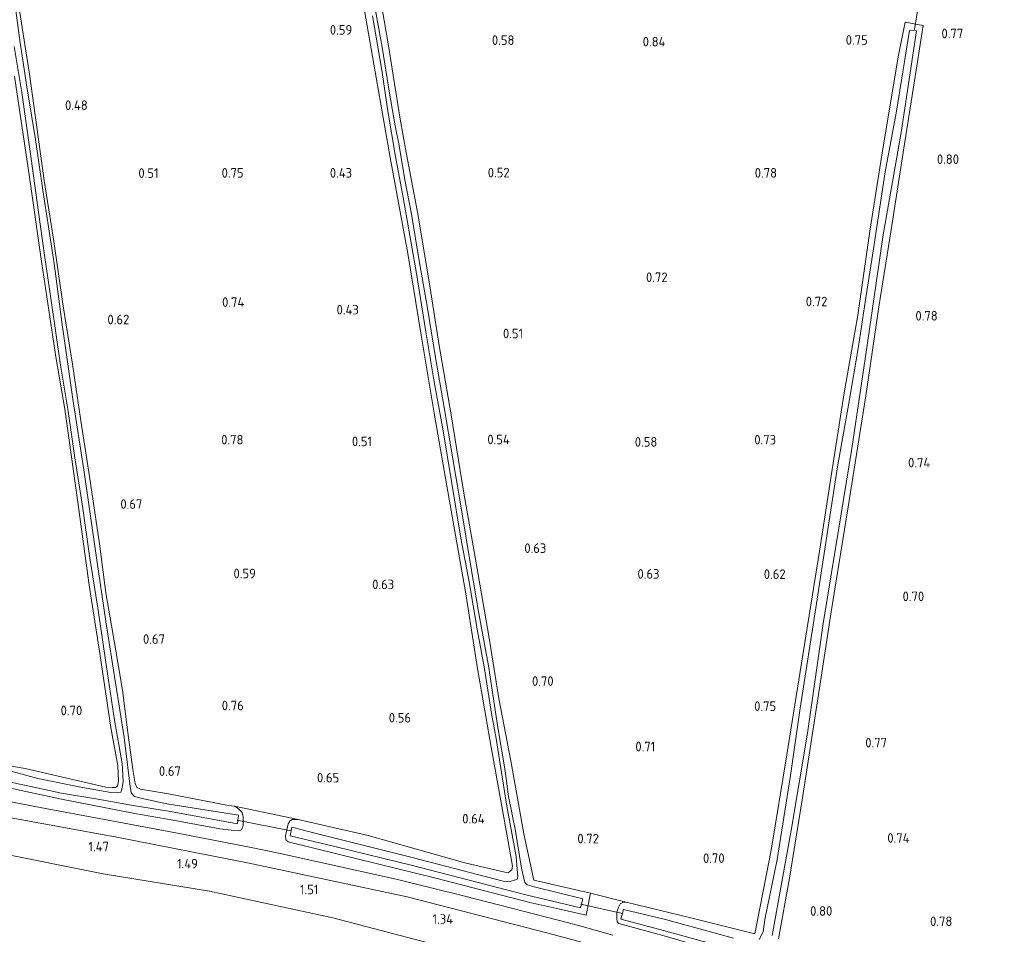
# Model space of a CAD drawing. Extents: x 126429 to 133038, y 413091 to 414846.
# Tile 137 of 256: x 128511 to 128696, y 413558 to 413730. Entities that reach past the tile are written whole.
import ezdxf
from ezdxf.enums import TextEntityAlignment as Align

# ---------------------------------------------------------------- set-up
doc = ezdxf.new("R2010")
doc.units = 0
for name, color, linetype, lineweight in [('B-ME-BC-BETONVORM-GV', 50, 'Continuous', 18), ('B-ME-GR-BOUWLAND_AKKERBOUW-GV', 80, 'Continuous', 13), ('B-ME-GR-GRAS-GV', 60, 'Continuous', 13), ('B-ME-GW-TALUD_TEEN-G', 90, 'Continuous', 18), ('B-ME-IE-TERREINAFSCHEIDING_KUNSTMATIG_HEKWERK-G', 20, 'IE-TERREINAFSCHEIDING-KUNSTMATIG', 18), ('B-ME-KW-KUNSTWERK_DUIKER-G', 170, 'Continuous', 18), ('B-ME-OG-HOOGTEPUNT-S', 7, 'Continuous', 25), ('B-ME-OG-WATER_SLOOT-G', 120, 'Continuous', 18), ('B-ME-OG-WATER_SLOOT-GV', 120, 'Continuous', 18)]:
    doc.layers.add(name, color=color, linetype=linetype, lineweight=lineweight)
doc.styles.add('NLCS-ISO-ANNOTATIVE-T18', font='NLCS-ISO.ttf', dxfattribs={"height": 1.8})
doc.linetypes.add('IE-TERREINAFSCHEIDING-KUNSTMATIG', pattern='A,4,[82,NLCS.SHX,S=0.75,R=90,X=0,Y=0],4,-2', length=10)

# ---------------------------------------------------------------- blocks, each defined once
blk = doc.blocks.new('SAL-HOOGTELABEL-SO')
at = {"color": 0, "linetype": 'ByBlock', "lineweight": -2, "style": 'NLCS-ISO-ANNOTATIVE-T18'}
blk.add_attdef('HOOGTE', text='', height=1.8, dxfattribs=at).set_placement((2.79, 0), align=Align.RIGHT)

msp = doc.modelspace()

# ---------------------------------------------------------------- linework, layer by layer
at = {"layer": 'B-ME-BC-BETONVORM-GV'}
for points in [[(128505.766, 413583.457, 1.067), (128514.586, 413581.727, 1.06), (128538.726, 413577.271, 1.032), (128553.245, 413574.407, 1.035), (128557.273, 413573.613, 1.036), (128559.639, 413573.094, 1.042), (128581.411, 413568.314, 1.092), (128594.314, 413565.106, 1.083), (128613.762, 413560.102, 0.938), (128616.316, 413559.388, 0.945), (128622.112, 413557.769, 0.961)], [(128628.796, 413553.063, 1.083), (128609.675, 413558.204, 0.971), (128583.496, 413564.993, 1.083), (128553.834, 413571.308, 1.055), (128528.98, 413576.172, 1.092), (128506.595, 413580.229, 1.12)]]:
    msp.add_polyline3d(points, dxfattribs=at)
at = {"layer": 'B-ME-GR-BOUWLAND_AKKERBOUW-GV'}
for points in [[(128574.236, 413738.739, 0.53), (128577.239, 413721.399, 0.505), (128580.286, 413703.83, 0.48), (128583.573, 413685.797, 0.417), (128586.126, 413670.474, 0.405), (128588.572, 413655.84, 0.367), (128591.379, 413639.648, 0.442), (128594.497, 413621.899, 0.492), (128596.656, 413607.857, 0.467), (128599.275, 413593.065, 0.555), (128602.206, 413576.768, 0.48), (128603.251, 413570.75, 0.442), (128603.154, 413570.017, 0.442), (128602.481, 413569.554, 0.442), (128601.847, 413569.598, 0.417), (128594.337, 413571.361, 0.455), (128576.141, 413576.503, 0.605), (128563.032, 413579.468, 0.68), (128551.032, 413582.029, 0.646), (128549.944, 413582.157, 0.671), (128538.676, 413584.293, 0.621), (128533.393, 413585.212, 0.546), (128532.741, 413585.507, 0.558), (128532.379, 413586.253, 0.558), (128531.987, 413588.877, 0.533), (128531.019, 413595.831, 0.583), (128530, 413603.777, 0.483), (128528.522, 413612.698, 0.471), (128526.904, 413622.08, 0.558), (128525.714, 413631.299, 0.458), (128523.822, 413643.963, 0.396), (128522.179, 413654.386, 0.346), (128520.644, 413665.035, 0.346), (128518.912, 413675.943, 0.333), (128517.094, 413688.529, 0.271), (128515.289, 413699.54, 0.308), (128513.915, 413709.55, 0.383), (128512.59, 413719.484, 0.196), (128510.18, 413734.749, 0.346)], [(128653.199, 413557.063, 0.738), (128655.253, 413568.497, 0.626), (128657.718, 413583.599, 0.713), (128660.986, 413604.615, 0.626), (128663.061, 413618.51, 0.613), (128666.293, 413638.259, 0.588), (128669.606, 413659.07, 0.701), (128672.067, 413675.822, 0.638), (128674.336, 413690.295, 0.663), (128676.73, 413705.627, 0.676), (128678.843, 413719.09, 0.638), (128680.388, 413728.687, 0.688), (128676.98, 413729.293, 0.613), (128675.761, 413723.086, 0.613), (128672.818, 413705.461, 0.713), (128670.37, 413690.028, 0.701), (128668.089, 413674.236, 0.613), (128665.539, 413659.67, 0.576), (128663.296, 413645.221, 0.438), (128660.963, 413630.268, 0.588), (128657.754, 413610.442, 0.613), (128654.752, 413591.652, 0.701), (128651.852, 413573.746, 0.713), (128648.735, 413558.003, 0.688), (128636.971, 413560.955, 0.726), (128624.601, 413564, 0.726), (128617.871, 413565.661, 0.667), (128607.235, 413568.123, 0.492), (128605.378, 413576.778, 0.605), (128602.956, 413590.498, 0.605), (128600.705, 413602.209, 0.517), (128598.85, 413613.578, 0.467), (128596.267, 413628.749, 0.417), (128594.102, 413640.788, 0.405), (128591.734, 413655.496, 0.467), (128589.495, 413668.525, 0.417), (128587.582, 413680.506, 0.505), (128585.395, 413693.585, 0.455), (128583.307, 413704.783, 0.517), (128582.143, 413711.058, 0.542), (128580.001, 413724.821, 0.567), (128578.756, 413731.809, 0.58)], [(128509.763, 413719.148, 0.458), (128512.589, 413700.191, 0.396), (128514.675, 413685.188, 0.408), (128517.504, 413666.383, 0.383), (128519.214, 413656.593, 0.371), (128521.58, 413639.577, 0.408), (128523.792, 413623.504, 0.533), (128525.755, 413610.661, 0.521), (128527.819, 413596.774, 0.646), (128529.136, 413589.558, 0.571), (128529.294, 413586.761, 0.533), (128529.066, 413585.752, 0.471), (128528.704, 413585.482, 0.458), (128528.07, 413585.523, 0.483), (128526.929, 413585.577, 0.408), (128520.922, 413586.946, 0.433), (128511.736, 413589.079, 0.746), (128509.183, 413589.524, 0.771)]]:
    msp.add_polyline3d(points, dxfattribs=at)
at = {"layer": 'B-ME-GR-GRAS-GV'}
for points in [[(128578.756, 413731.809, 0.58), (128580.001, 413724.821, 0.567), (128582.143, 413711.058, 0.542), (128583.307, 413704.783, 0.517), (128585.395, 413693.585, 0.455), (128587.582, 413680.506, 0.505), (128589.495, 413668.525, 0.417), (128591.734, 413655.496, 0.467), (128594.102, 413640.788, 0.405), (128596.267, 413628.749, 0.417), (128598.85, 413613.578, 0.467), (128600.705, 413602.209, 0.517), (128602.956, 413590.498, 0.605), (128605.378, 413576.778, 0.605), (128607.235, 413568.123, 0.492), (128617.871, 413565.661, 0.667), (128617.067, 413561.523, 0.842), (128612.127, 413562.68, 0.83), (128606.504, 413563.882, 0.805), (128588.85, 413568.475, 0.742), (128570.508, 413572.986, 0.78), (128561.136, 413575.285, 0.742), (128560.691, 413575.678, 0.742), (128560.636, 413576.416, 0.742), (128561.131, 413578.66, 0.667), (128561.426, 413579.184, 0.68), (128561.866, 413579.501, 0.667), (128563.032, 413579.468, 0.68), (128576.141, 413576.503, 0.605), (128594.337, 413571.361, 0.455), (128601.847, 413569.598, 0.417), (128602.481, 413569.554, 0.442), (128603.154, 413570.017, 0.442), (128603.251, 413570.75, 0.442), (128602.206, 413576.768, 0.48), (128599.275, 413593.065, 0.555), (128596.656, 413607.857, 0.467), (128594.497, 413621.899, 0.492), (128591.379, 413639.648, 0.442), (128588.572, 413655.84, 0.367), (128586.126, 413670.474, 0.405), (128583.573, 413685.797, 0.417), (128580.286, 413703.83, 0.48), (128577.239, 413721.399, 0.505), (128574.236, 413738.739, 0.53)], [(128510.18, 413734.749, 0.346), (128512.59, 413719.484, 0.196), (128513.915, 413709.55, 0.383), (128515.289, 413699.54, 0.308), (128517.094, 413688.529, 0.271), (128518.912, 413675.943, 0.333), (128520.644, 413665.035, 0.346), (128522.179, 413654.386, 0.346), (128523.822, 413643.963, 0.396), (128525.714, 413631.299, 0.458), (128526.904, 413622.08, 0.558), (128528.522, 413612.698, 0.471), (128530, 413603.777, 0.483), (128531.019, 413595.831, 0.583), (128531.987, 413588.877, 0.533), (128532.379, 413586.253, 0.558), (128532.741, 413585.507, 0.558), (128533.393, 413585.212, 0.546), (128538.676, 413584.293, 0.621), (128549.944, 413582.157, 0.671), (128551.032, 413582.029, 0.646), (128551.657, 413581.658, 0.646), (128552.5, 413580.824, 0.683), (128552.682, 413580.007, 0.746), (128552.693, 413578.433, 0.733), (128552.392, 413577.527, 0.746), (128551.855, 413577.388, 0.746), (128550.942, 413577.411, 0.858), (128548.31, 413577.756, 0.908), (128539.568, 413579.396, 0.933), (128532.364, 413580.618, 1.008), (128518.546, 413583.299, 0.958), (128507.816, 413585.624, 0.896)], [(128508.415, 413586.629, -0.304), (128518.564, 413584.42, -0.304), (128525.365, 413583.311, -0.304), (128532.036, 413582.129, -0.304), (128539.04, 413581.014, -0.304), (128551.597, 413578.669, -0.304), (128551.791, 413580.339, -0.304), (128538.365, 413582.427, -0.304), (128533.441, 413583.489, -0.304), (128532.281, 413583.798, -0.304), (128531.639, 413584.499, -0.304), (128531.376, 413586.181, -0.304), (128530.325, 413594.889, -0.304), (128528.705, 413605.185, -0.304), (128526.885, 413616.679, -0.304), (128525.064, 413629.112, -0.304), (128522.751, 413645.188, -0.304), (128520.723, 413658.489, -0.304), (128518.713, 413672.476, -0.304), (128517.173, 413683.962, -0.304), (128515.055, 413697.723, -0.304), (128513.668, 413707.226, -0.304), (128512.089, 413717.14, -0.304), (128510.733, 413725.83, -0.304), (128509.432, 413735.712, -0.304)], [(128576.942, 413730.491, -0.433), (128578.729, 413720.291, -0.433), (128579.852, 413712.57, -0.433), (128581.282, 413704.055, -0.433), (128582.709, 413696.351, -0.433), (128585.215, 413682.045, -0.433), (128586.957, 413671.136, -0.433), (128588.564, 413661.727, -0.433), (128590.226, 413652.494, -0.433), (128591.87, 413642.602, -0.433), (128593.529, 413632.355, -0.433), (128595.12, 413624.139, -0.433), (128596.64, 413615.24, -0.433), (128597.96, 413608.2, -0.433), (128599.304, 413599.382, -0.433), (128600.184, 413594.688, -0.433), (128601.024, 413589.488, -0.433), (128602.179, 413582.021, -0.433), (128603.937, 413572.557, -0.433), (128604.123, 413570.192, -0.433), (128604.258, 413568.716, -0.433), (128604.119, 413568.314, -0.433), (128603.605, 413568.075, -0.433), (128602.787, 413567.845, -0.433), (128601.52, 413567.932, -0.433), (128584.444, 413572.331, -0.433), (128566.861, 413576.744, -0.433), (128561.8, 413578.082, -0.433), (128561.499, 413576.442, -0.433), (128570.167, 413574.34, -0.433), (128584.477, 413570.833, -0.433), (128605.534, 413565.432, -0.433), (128616.016, 413562.898, -0.433), (128616.471, 413564.61, -0.433), (128607.299, 413566.827, -0.433), (128605.992, 413567.246, -0.433), (128605.598, 413567.688, -0.433), (128604.964, 413570.345, -0.433), (128603.781, 413577.712, -0.433), (128602.51, 413583.813, -0.433), (128601.887, 413588.626, -0.433), (128600.498, 413596.785, -0.433), (128598.751, 413608.355, -0.433), (128596.952, 413618.175, -0.433), (128595.341, 413627.431, -0.433), (128593.657, 413637.679, -0.433), (128592.055, 413647.266, -0.433), (128590.339, 413657.286, -0.433), (128588.822, 413666.287, -0.433), (128587.247, 413675.948, -0.433), (128585.716, 413684.441, -0.433), (128584.268, 413693.211, -0.433), (128583.058, 413699.665, -0.433), (128581.975, 413706.115, -0.433), (128581.218, 413709.791, -0.433), (128580.177, 413715.936, -0.433), (128578.803, 413724.602, -0.433), (128577.185, 413733.63, -0.433)], [(128632.153, 413557.516, 0.788), (128623.191, 413559.981, 0.763), (128622.92, 413560.243, 0.763), (128622.842, 413561.057, 0.751), (128622.871, 413562.096, 0.776), (128623.206, 413563.152, 0.713), (128623.448, 413563.627, 0.713), (128623.963, 413563.892, 0.676), (128624.601, 413564, 0.726), (128636.971, 413560.955, 0.726), (128648.735, 413558.003, 0.688), (128651.852, 413573.746, 0.713), (128654.752, 413591.652, 0.701), (128657.754, 413610.442, 0.613), (128660.963, 413630.268, 0.588), (128663.296, 413645.221, 0.438), (128665.539, 413659.67, 0.576), (128668.089, 413674.236, 0.613), (128670.37, 413690.028, 0.701), (128672.818, 413705.461, 0.713), (128675.761, 413723.086, 0.613), (128676.98, 413729.293, 0.613), (128680.388, 413728.687, 0.688), (128678.843, 413719.09, 0.638), (128676.73, 413705.627, 0.676), (128674.336, 413690.295, 0.663), (128672.067, 413675.822, 0.638), (128669.606, 413659.07, 0.701), (128666.293, 413638.259, 0.588), (128663.061, 413618.51, 0.613), (128660.986, 413604.615, 0.626), (128657.718, 413583.599, 0.713), (128655.253, 413568.497, 0.626), (128653.199, 413557.063, 0.738)], [(128652.023, 413557.726, -0.433), (128655.645, 413577.819, -0.433), (128658.647, 413595.721, -0.433), (128661.6, 413616.34, -0.433), (128664.464, 413633.867, -0.433), (128666.959, 413649.171, -0.433), (128669.701, 413667.741, -0.433), (128672.858, 413689.318, -0.433), (128676.204, 413708.581, -0.433), (128679.111, 413727.628, -0.433), (128677.82, 413727.716, -0.433), (128675.353, 413712.538, -0.433), (128673.25, 413701.156, -0.433), (128671.032, 413686.681, -0.433), (128669.565, 413677.132, -0.433), (128668.221, 413668.341, -0.433), (128666.392, 413657.687, -0.433), (128664.297, 413645.72, -0.433), (128662.463, 413634, -0.433), (128660.337, 413620.081, -0.433), (128657.26, 413600.43, -0.433), (128655.424, 413587.746, -0.433), (128652.941, 413572.01, -0.433), (128650.663, 413560.734, -0.433), (128650.317, 413558.41, -0.433), (128649.59, 413556.934, -0.433)], [(128509.69, 413724.74, -0.304), (128511.123, 413716.073, -0.304), (128512.607, 413705.4, -0.304), (128514.241, 413693.606, -0.304), (128515.384, 413685.53, -0.304), (128516.643, 413676.995, -0.304), (128518.37, 413664.869, -0.304), (128519.854, 413656.226, -0.304), (128521.056, 413647.464, -0.304), (128522.439, 413638.799, -0.304), (128523.884, 413628.583, -0.304), (128525.309, 413619.612, -0.304), (128527.028, 413608.172, -0.304), (128528.529, 413598.183, -0.304), (128529.95, 413590.05, -0.304), (128530.171, 413586.719, -0.304), (128529.904, 413585.152, -0.304), (128529.738, 413584.623, -0.304), (128529.151, 413584.485, -0.304), (128527.833, 413584.569, -0.304), (128522.501, 413585.54, -0.304), (128514.14, 413587.197, -0.304), (128508.871, 413588.649, -0.304)], [(128509.183, 413589.524, 0.771), (128511.736, 413589.079, 0.746), (128520.922, 413586.946, 0.433), (128526.929, 413585.577, 0.408), (128528.07, 413585.523, 0.483), (128528.704, 413585.482, 0.458), (128529.066, 413585.752, 0.471), (128529.294, 413586.761, 0.533), (128529.136, 413589.558, 0.571), (128527.819, 413596.774, 0.646), (128525.755, 413610.661, 0.521), (128523.792, 413623.504, 0.533), (128521.58, 413639.577, 0.408), (128519.214, 413656.593, 0.371), (128517.504, 413666.383, 0.383), (128514.675, 413685.188, 0.408), (128512.589, 413700.191, 0.396), (128509.763, 413719.148, 0.458)], [(128507.816, 413585.624, 0.896), (128518.546, 413583.299, 0.958), (128532.364, 413580.618, 1.008), (128539.568, 413579.396, 0.933), (128548.31, 413577.756, 0.908), (128550.942, 413577.411, 0.858), (128551.855, 413577.388, 0.746), (128552.392, 413577.527, 0.746), (128552.693, 413578.433, 0.733), (128552.682, 413580.007, 0.746), (128552.5, 413580.824, 0.683), (128551.657, 413581.658, 0.646), (128551.032, 413582.029, 0.646), (128563.032, 413579.468, 0.68), (128561.866, 413579.501, 0.667), (128561.426, 413579.184, 0.68), (128561.131, 413578.66, 0.667), (128560.636, 413576.416, 0.742), (128560.691, 413575.678, 0.742), (128561.136, 413575.285, 0.742), (128570.508, 413572.986, 0.78), (128588.85, 413568.475, 0.742), (128606.504, 413563.882, 0.805), (128612.127, 413562.68, 0.83), (128617.067, 413561.523, 0.842), (128617.871, 413565.661, 0.667), (128624.601, 413564, 0.726), (128623.963, 413563.892, 0.676), (128623.448, 413563.627, 0.713), (128623.206, 413563.152, 0.713), (128622.871, 413562.096, 0.776), (128622.842, 413561.057, 0.751), (128622.92, 413560.243, 0.763), (128623.191, 413559.981, 0.763), (128632.153, 413557.516, 0.788)], [(128622.112, 413557.769, 0.961), (128616.316, 413559.388, 0.945), (128613.762, 413560.102, 0.938), (128594.314, 413565.106, 1.083), (128581.411, 413568.314, 1.092), (128559.639, 413573.094, 1.042), (128557.273, 413573.613, 1.036), (128553.245, 413574.407, 1.035), (128538.726, 413577.271, 1.032), (128514.586, 413581.727, 1.06), (128505.766, 413583.457, 1.067)], [(128506.595, 413580.229, 1.12), (128528.98, 413576.172, 1.092), (128553.834, 413571.308, 1.055), (128583.496, 413564.993, 1.083), (128609.675, 413558.204, 0.971), (128628.796, 413553.063, 1.083), (128657.469, 413544.881, 1.083), (128669.964, 413541.277, 1.134), (128670.789, 413541.014, 1.153), (128670.632, 413539.997, 1.386), (128671.413, 413539.715, 1.54), (128670.073, 413534.458, 2.249), (128669.759, 413534.073, 2.194), (128668.441, 413533.618, 2.362), (128666.507, 413533.878, 2.399), (128638.632, 413537.375, 3.178), (128602.252, 413541.69, 4.303), (128573.868, 413544.987, 5.502), (128547.449, 413548.148, 5.982), (128520.198, 413551.33, 6.094), (128513.8793, 413552.0865, 6.0464), (128508.1488, 413552.9235, 6.158)], [(128587.192, 413556.376, 1.391), (128569.534, 413561.006, 1.466), (128546.382, 413566.007, 1.497), (128526.399, 413569.317, 1.599), (128506.079, 413573.341, 1.521)], [(128506.079, 413573.341, 1.521), (128526.399, 413569.317, 1.599), (128546.382, 413566.007, 1.497), (128569.534, 413561.006, 1.466), (128587.192, 413556.376, 1.391)], [(128644.752, 413557.225, -0.433), (128631.963, 413560.714, -0.433), (128624.076, 413562.615, -0.433), (128623.618, 413560.801, -0.433), (128630.945, 413558.84, -0.433), (128648.213, 413554.055, -0.433)]]:
    msp.add_polyline3d(points, dxfattribs=at)
at = {"layer": 'B-ME-GW-TALUD_TEEN-G'}
msp.add_polyline3d([(128358.511, 413613.523, 1.522), (128381.647, 413606.936, 1.578), (128412.598, 413598.441, 1.554), (128441.829, 413590.328, 1.626), (128471.845, 413581.977, 1.526), (128489.938, 413576.999, 1.503), (128506.079, 413573.341, 1.521), (128526.399, 413569.317, 1.599), (128546.382, 413566.007, 1.497), (128569.534, 413561.006, 1.466), (128587.192, 413556.376, 1.391), (128609.414, 413551.442, 1.389), (128623.246, 413547.021, 1.527)], dxfattribs=at)
at = {"layer": 'B-ME-IE-TERREINAFSCHEIDING_KUNSTMATIG_HEKWERK-G'}
for points in [[(128617.871, 413565.661, 0.667), (128607.235, 413568.123, 0.492), (128605.378, 413576.778, 0.605), (128602.956, 413590.498, 0.605), (128600.705, 413602.209, 0.517), (128598.85, 413613.578, 0.467), (128596.267, 413628.749, 0.417), (128594.102, 413640.788, 0.405), (128591.734, 413655.496, 0.467), (128589.495, 413668.525, 0.417), (128587.582, 413680.506, 0.505), (128585.395, 413693.585, 0.455), (128583.307, 413704.783, 0.517), (128582.143, 413711.058, 0.542), (128580.001, 413724.821, 0.567), (128578.756, 413731.809, 0.58), (128576.669, 413744.809, 0.542), (128576, 413748.913, 0.405), (128573.666, 413756.846, 0.43), (128573.063, 413758.593, 0.354)], [(128624.601, 413564, 0.726), (128636.971, 413560.955, 0.726), (128648.735, 413558.003, 0.688), (128651.852, 413573.746, 0.713), (128654.752, 413591.652, 0.701), (128657.754, 413610.442, 0.613), (128660.963, 413630.268, 0.588), (128663.296, 413645.221, 0.438), (128665.539, 413659.67, 0.576), (128668.089, 413674.236, 0.613), (128670.37, 413690.028, 0.701), (128672.818, 413705.461, 0.713), (128675.761, 413723.086, 0.613), (128676.98, 413729.293, 0.613), (128680.388, 413728.687, 0.688), (128678.843, 413719.09, 0.638), (128676.73, 413705.627, 0.676), (128674.336, 413690.295, 0.663), (128672.067, 413675.822, 0.638), (128669.606, 413659.07, 0.701), (128666.293, 413638.259, 0.588), (128663.061, 413618.51, 0.613), (128660.986, 413604.615, 0.626), (128657.718, 413583.599, 0.713), (128655.253, 413568.497, 0.626), (128653.199, 413557.063, 0.738)]]:
    msp.add_polyline3d(points, dxfattribs=at)
at = {"layer": 'B-ME-KW-KUNSTWERK_DUIKER-G'}
for points in [[(128678.727, 413727.903, -0.039), (128680.018, 413735.731, -0.189)], [(128551.57, 413579.391, -0.462), (128561.648, 413577.391, -0.378)], [(128616.091, 413563.621, -0.378), (128623.929, 413561.849, -0.368)]]:
    msp.add_polyline3d(points, dxfattribs=at)
at = {"layer": 'B-ME-OG-WATER_SLOOT-G'}
for points in [[(128617.871, 413565.661, 0.667), (128617.067, 413561.523, 0.842), (128612.127, 413562.68, 0.83), (128606.504, 413563.882, 0.805), (128588.85, 413568.475, 0.742), (128570.508, 413572.986, 0.78), (128561.136, 413575.285, 0.742), (128560.691, 413575.678, 0.742), (128560.636, 413576.416, 0.742), (128561.131, 413578.66, 0.667), (128561.426, 413579.184, 0.68), (128561.866, 413579.501, 0.667), (128563.032, 413579.468, 0.68), (128576.141, 413576.503, 0.605), (128594.337, 413571.361, 0.455), (128601.847, 413569.598, 0.417), (128602.481, 413569.554, 0.442), (128603.154, 413570.017, 0.442), (128603.251, 413570.75, 0.442), (128602.206, 413576.768, 0.48), (128599.275, 413593.065, 0.555), (128596.656, 413607.857, 0.467), (128594.497, 413621.899, 0.492), (128591.379, 413639.648, 0.442), (128588.572, 413655.84, 0.367), (128586.126, 413670.474, 0.405), (128583.573, 413685.797, 0.417), (128580.286, 413703.83, 0.48), (128577.239, 413721.399, 0.505), (128574.236, 413738.739, 0.53)], [(128510.18, 413734.749, 0.346), (128512.59, 413719.484, 0.196), (128513.915, 413709.55, 0.383), (128515.289, 413699.54, 0.308), (128517.094, 413688.529, 0.271), (128518.912, 413675.943, 0.333), (128520.644, 413665.035, 0.346), (128522.179, 413654.386, 0.346), (128523.822, 413643.963, 0.396), (128525.714, 413631.299, 0.458), (128526.904, 413622.08, 0.558), (128528.522, 413612.698, 0.471), (128530, 413603.777, 0.483), (128531.019, 413595.831, 0.583), (128531.987, 413588.877, 0.533), (128532.379, 413586.253, 0.558), (128532.741, 413585.507, 0.558), (128533.393, 413585.212, 0.546), (128538.676, 413584.293, 0.621), (128549.944, 413582.157, 0.671), (128551.032, 413582.029, 0.646), (128551.657, 413581.658, 0.646), (128552.5, 413580.824, 0.683), (128552.682, 413580.007, 0.746), (128552.693, 413578.433, 0.733), (128552.392, 413577.527, 0.746), (128551.855, 413577.388, 0.746)], [(128509.183, 413589.524, 0.771), (128511.736, 413589.079, 0.746), (128520.922, 413586.946, 0.433), (128526.929, 413585.577, 0.408), (128528.07, 413585.523, 0.483), (128528.704, 413585.482, 0.458), (128529.066, 413585.752, 0.471), (128529.294, 413586.761, 0.533), (128529.136, 413589.558, 0.571), (128527.819, 413596.774, 0.646), (128525.755, 413610.661, 0.521), (128523.792, 413623.504, 0.533), (128521.58, 413639.577, 0.408), (128519.214, 413656.593, 0.371), (128517.504, 413666.383, 0.383), (128514.675, 413685.188, 0.408), (128512.589, 413700.191, 0.396), (128509.763, 413719.148, 0.458)], [(128551.855, 413577.388, 0.746), (128550.942, 413577.411, 0.858), (128548.31, 413577.756, 0.908), (128539.568, 413579.396, 0.933), (128532.364, 413580.618, 1.008), (128518.546, 413583.299, 0.958), (128507.816, 413585.624, 0.896)], [(128721.052, 413532.177, 1.214), (128720.126, 413530.062, 1.389), (128719.534, 413529.775, 1.439), (128717.758, 413529.775, 1.539), (128710.802, 413532.284, 1.352), (128696.726, 413537.764, 1.064), (128684.045, 413543.228, 0.964), (128681.438, 413544.344, 0.939), (128676.272, 413545.583, 0.989), (128671.58, 413546.867, 0.988), (128665.996, 413548.575, 0.863), (128655.262, 413551.168, 0.913), (128641.89, 413554.648, 0.876), (128632.153, 413557.516, 0.788), (128623.191, 413559.981, 0.763), (128622.92, 413560.243, 0.763), (128622.842, 413561.057, 0.751), (128622.871, 413562.096, 0.776), (128623.206, 413563.152, 0.713), (128623.448, 413563.627, 0.713), (128623.963, 413563.892, 0.676), (128624.601, 413564, 0.726)]]:
    msp.add_polyline3d(points, dxfattribs=at)
at = {"layer": 'B-ME-OG-WATER_SLOOT-GV'}
for points in [[(128509.432, 413735.712, -0.304), (128510.733, 413725.83, -0.304), (128512.089, 413717.14, -0.304), (128513.668, 413707.226, -0.304), (128515.055, 413697.723, -0.304), (128517.173, 413683.962, -0.304), (128518.713, 413672.476, -0.304), (128520.723, 413658.489, -0.304), (128522.751, 413645.188, -0.304), (128525.064, 413629.112, -0.304), (128526.885, 413616.679, -0.304), (128528.705, 413605.185, -0.304), (128530.325, 413594.889, -0.304), (128531.376, 413586.181, -0.304), (128531.639, 413584.499, -0.304), (128532.281, 413583.798, -0.304), (128533.441, 413583.489, -0.304), (128538.365, 413582.427, -0.304), (128551.791, 413580.339, -0.304), (128551.597, 413578.669, -0.304), (128539.04, 413581.014, -0.304), (128532.036, 413582.129, -0.304), (128525.365, 413583.311, -0.304), (128518.564, 413584.42, -0.304), (128508.415, 413586.629, -0.304)], [(128577.185, 413733.63, -0.433), (128578.803, 413724.602, -0.433), (128580.177, 413715.936, -0.433), (128581.218, 413709.791, -0.433), (128581.975, 413706.115, -0.433), (128583.058, 413699.665, -0.433), (128584.268, 413693.211, -0.433), (128585.716, 413684.441, -0.433), (128587.247, 413675.948, -0.433), (128588.822, 413666.287, -0.433), (128590.339, 413657.286, -0.433), (128592.055, 413647.266, -0.433), (128593.657, 413637.679, -0.433), (128595.341, 413627.431, -0.433), (128596.952, 413618.175, -0.433), (128598.751, 413608.355, -0.433), (128600.498, 413596.785, -0.433), (128601.887, 413588.626, -0.433), (128602.51, 413583.813, -0.433), (128603.781, 413577.712, -0.433), (128604.964, 413570.345, -0.433), (128605.598, 413567.688, -0.433), (128605.992, 413567.246, -0.433), (128607.299, 413566.827, -0.433), (128616.471, 413564.61, -0.433), (128616.016, 413562.898, -0.433), (128605.534, 413565.432, -0.433), (128584.477, 413570.833, -0.433), (128570.167, 413574.34, -0.433), (128561.499, 413576.442, -0.433), (128561.8, 413578.082, -0.433), (128566.861, 413576.744, -0.433), (128584.444, 413572.331, -0.433), (128601.52, 413567.932, -0.433), (128602.787, 413567.845, -0.433), (128603.605, 413568.075, -0.433), (128604.119, 413568.314, -0.433), (128604.258, 413568.716, -0.433), (128604.123, 413570.192, -0.433), (128603.937, 413572.557, -0.433), (128602.179, 413582.021, -0.433), (128601.024, 413589.488, -0.433), (128600.184, 413594.688, -0.433), (128599.304, 413599.382, -0.433), (128597.96, 413608.2, -0.433), (128596.64, 413615.24, -0.433), (128595.12, 413624.139, -0.433), (128593.529, 413632.355, -0.433), (128591.87, 413642.602, -0.433), (128590.226, 413652.494, -0.433), (128588.564, 413661.727, -0.433), (128586.957, 413671.136, -0.433), (128585.215, 413682.045, -0.433), (128582.709, 413696.351, -0.433), (128581.282, 413704.055, -0.433), (128579.852, 413712.57, -0.433), (128578.729, 413720.291, -0.433), (128576.942, 413730.491, -0.433)], [(128649.59, 413556.934, -0.433), (128650.317, 413558.41, -0.433), (128650.663, 413560.734, -0.433), (128652.941, 413572.01, -0.433), (128655.424, 413587.746, -0.433), (128657.26, 413600.43, -0.433), (128660.337, 413620.081, -0.433), (128662.463, 413634, -0.433), (128664.297, 413645.72, -0.433), (128666.392, 413657.687, -0.433), (128668.221, 413668.341, -0.433), (128669.565, 413677.132, -0.433), (128671.032, 413686.681, -0.433), (128673.25, 413701.156, -0.433), (128675.353, 413712.538, -0.433), (128677.82, 413727.716, -0.433), (128679.111, 413727.628, -0.433), (128676.204, 413708.581, -0.433), (128672.858, 413689.318, -0.433), (128669.701, 413667.741, -0.433), (128666.959, 413649.171, -0.433), (128664.464, 413633.867, -0.433), (128661.6, 413616.34, -0.433), (128658.647, 413595.721, -0.433), (128655.645, 413577.819, -0.433), (128652.023, 413557.726, -0.433)], [(128508.871, 413588.649, -0.304), (128514.14, 413587.197, -0.304), (128522.501, 413585.54, -0.304), (128527.833, 413584.569, -0.304), (128529.151, 413584.485, -0.304), (128529.738, 413584.623, -0.304), (128529.904, 413585.152, -0.304), (128530.171, 413586.719, -0.304), (128529.95, 413590.05, -0.304), (128528.529, 413598.183, -0.304), (128527.028, 413608.172, -0.304), (128525.309, 413619.612, -0.304), (128523.884, 413628.583, -0.304), (128522.439, 413638.799, -0.304), (128521.056, 413647.464, -0.304), (128519.854, 413656.226, -0.304), (128518.37, 413664.869, -0.304), (128516.643, 413676.995, -0.304), (128515.384, 413685.53, -0.304), (128514.241, 413693.606, -0.304), (128512.607, 413705.4, -0.304), (128511.123, 413716.073, -0.304), (128509.69, 413724.74, -0.304)], [(128648.213, 413554.055, -0.433), (128630.945, 413558.84, -0.433), (128623.618, 413560.801, -0.433), (128624.076, 413562.615, -0.433), (128631.963, 413560.714, -0.433), (128644.752, 413557.225, -0.433)]]:
    msp.add_polyline3d(points, dxfattribs=at)

# ---------------------------------------------------------------- block references
at = {"layer": 'B-ME-OG-HOOGTEPUNT-S'}
for p, values in [((128570.371, 413726.936, 0.59), {'HOOGTE': '0.59'}), ((128600.827, 413725.005, 0.58), {'HOOGTE': '0.58'}), ((128667.17, 413725.04, 0.753), {'HOOGTE': '0.75'}), ((128685.098, 413726.266, 0.766), {'HOOGTE': '0.77'}), ((128629.186, 413724.722, 0.843), {'HOOGTE': '0.84'}), ((128520.713, 413712.785, 0.478), {'HOOGTE': '0.48'}), ((128684.306, 413702.645, 0.804), {'HOOGTE': '0.80'}), ((128534.013, 413700.032, 0.505), {'HOOGTE': '0.51'}), ((128549.978, 413700.076, 0.752), {'HOOGTE': '0.75'}), ((128570.348, 413700.078, 0.43), {'HOOGTE': '0.43'}), ((128599.924, 413700.122, 0.518), {'HOOGTE': '0.52'}), ((128650.134, 413700.079, 0.78), {'HOOGTE': '0.78'}), ((128629.587, 413680.461, 0.718), {'HOOGTE': '0.72'}), ((128550.113, 413675.795, 0.743), {'HOOGTE': '0.74'}), ((128659.591, 413675.905, 0.715), {'HOOGTE': '0.72'}), ((128571.613, 413674.365, 0.43), {'HOOGTE': '0.43'}), ((128680.304, 413673.228, 0.778), {'HOOGTE': '0.78'}), ((128528.512, 413672.52, 0.615), {'HOOGTE': '0.62'}), ((128602.464, 413669.9, 0.505), {'HOOGTE': '0.51'}), ((128549.948, 413649.954, 0.784), {'HOOGTE': '0.78'}), ((128574.099, 413649.631, 0.505), {'HOOGTE': '0.51'}), ((128599.959, 413649.999, 0.537), {'HOOGTE': '0.54'}), ((128627.657, 413649.537, 0.58), {'HOOGTE': '0.58'}), ((128649.958, 413649.951, 0.728), {'HOOGTE': '0.73'}), ((128678.915, 413645.636, 0.741), {'HOOGTE': '0.74'}), ((128530.966, 413637.864, 0.665), {'HOOGTE': '0.67'}), ((128606.824, 413629.567, 0.628), {'HOOGTE': '0.63'}), ((128552.275, 413624.81, 0.593), {'HOOGTE': '0.59'}), ((128628.06, 413624.736, 0.63), {'HOOGTE': '0.63'}), ((128651.749, 413624.697, 0.615), {'HOOGTE': '0.62'}), ((128578.248, 413622.769, 0.63), {'HOOGTE': '0.63'}), ((128677.764, 413620.523, 0.703), {'HOOGTE': '0.70'}), ((128535.209, 413612.495, 0.665), {'HOOGTE': '0.67'}), ((128608.187, 413604.61, 0.703), {'HOOGTE': '0.70'}), ((128550.003, 413600.012, 0.756), {'HOOGTE': '0.76'}), ((128649.976, 413599.899, 0.747), {'HOOGTE': '0.75'}), ((128519.675, 413599.087, 0.703), {'HOOGTE': '0.70'}), ((128581.409, 413597.711, 0.555), {'HOOGTE': '0.56'}), ((128627.28, 413592.307, 0.705), {'HOOGTE': '0.71'}), ((128670.782, 413593.04, 0.765), {'HOOGTE': '0.77'}), ((128538.2, 413587.694, 0.665), {'HOOGTE': '0.67'}), ((128567.929, 413586.458, 0.653), {'HOOGTE': '0.65'}), ((128595.238, 413578.746, 0.64), {'HOOGTE': '0.64'}), ((128675.019, 413575.127, 0.743), {'HOOGTE': '0.74'}), ((128524.6961, 413573.5139, 1.471), {'HOOGTE': '1.47'}), ((128616.699, 413575.007, 0.715), {'HOOGTE': '0.72'}), ((128541.3886, 413570.3048, 1.494), {'HOOGTE': '1.49'}), ((128640.292, 413571.334, 0.703), {'HOOGTE': '0.70'}), ((128564.0206, 413565.4546, 1.5055), {'HOOGTE': '1.51'}), ((128660.51, 413561.415, 0.803), {'HOOGTE': '0.80'}), ((128589.3183, 413559.9007, 1.3445), {'HOOGTE': '1.34'}), ((128683.056, 413559.472, 0.778), {'HOOGTE': '0.78'})]:
    msp.add_blockref('SAL-HOOGTELABEL-SO', p, dxfattribs=at).add_auto_attribs(values)

doc.saveas('drawing.dxf')
